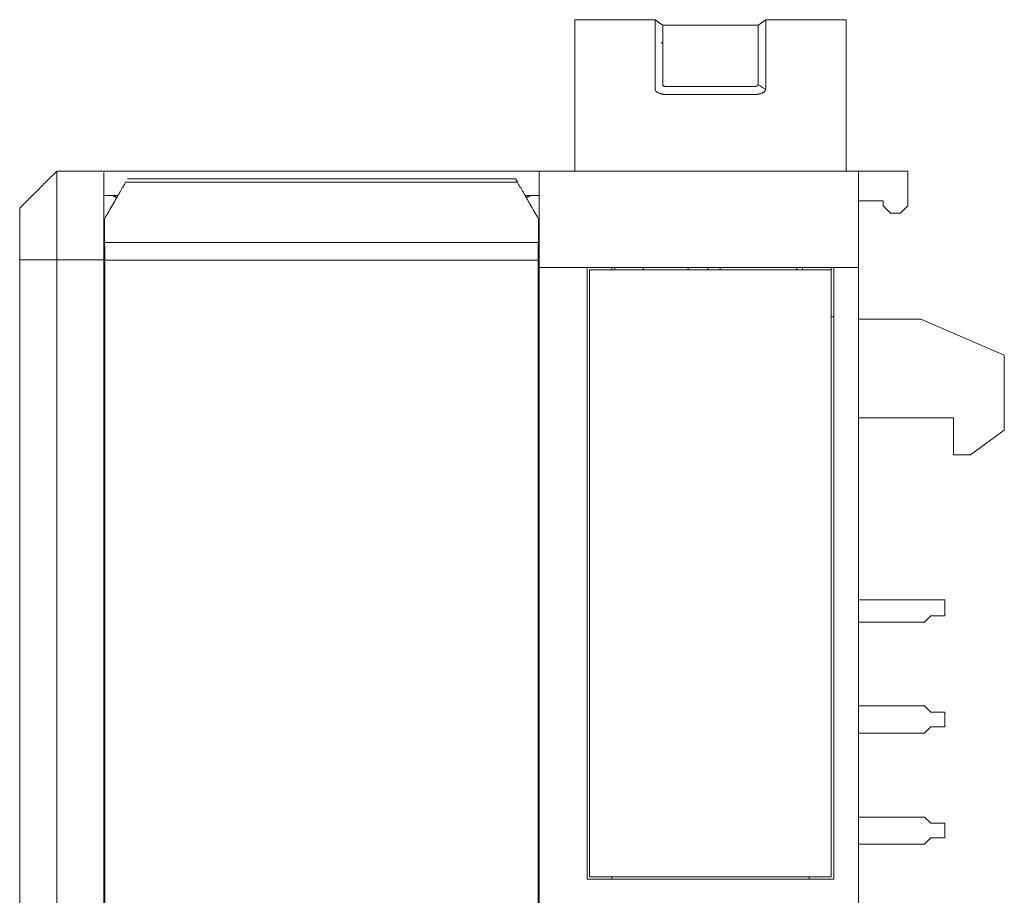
# Model space of a CAD drawing. Header units: millimetres. Extents: x 35 to 385, y -587 to 211.
# Tile 124 of 133: x 162 to 202, y -25 to 10. Entities that reach past the tile are written whole.
import ezdxf

# ---------------------------------------------------------------- set-up
doc = ezdxf.new("R2010")
doc.units = ezdxf.units.MM
doc.layers.add('1', color=7, linetype='Continuous', true_color=0xffffff)

msp = doc.modelspace()

# ---------------------------------------------------------------- linework, layer by layer
at = {"layer": '1', "color": 155, "linetype": 'Continuous', "lineweight": 18}
for p, q in [((187.427, 10.321), (184.168, 10.321)), ((191.601, 10.098), (187.735, 10.098)), ((195.168, 10.321), (191.909, 10.321)), ((184.168, 4.184), (184.168, 4.699)), ((195.168, 4.699), (195.168, 4.184)), ((165.084, 4.184), (182.72, 4.184)), ((197.668, 4.184), (195.67, 4.184)), ((197.668, 4.184), (197.668, 2.784)), ((181.762, 3.878), (166.043, 3.878)), ((181.844, 3.737), (181.762, 3.878)), ((165.311, 3.199), (165.084, 3.199)), ((165.651, 3.199), (165.084, 3.199)), ((182.154, 3.199), (182.72, 3.199)), ((182.72, 3.199), (182.493, 3.199)), ((165.642, 3.184), (165.433, 3.184)), ((182.371, 3.184), (182.168, 3.184)), ((196.668, 2.984), (195.668, 2.984)), ((196.668, 2.784), (196.668, 2.984)), ((196.968, 2.484), (196.668, 2.784)), ((197.368, 2.484), (196.968, 2.484)), ((197.668, 2.784), (197.368, 2.484)), ((165.095, 2.236), (165.095, 1.584)), ((165.095, 1.584), (165.095, -46.99)), ((161.668, -47.983), (161.668, 0.591)), ((163.168, 0.591), (163.168, -48.217)), ((165.115, -47.199), (165.115, 0.014)), ((182.69, -47.199), (182.69, 0.014)), ((182.71, 0.207), (182.71, -46.825)), ((182.72, 0.279), (182.72, -46.785)), ((184.668, -24.506), (184.668, 0.279)), ((194.668, 0.279), (184.668, 0.279)), ((184.768, 0.184), (184.768, -24.416)), ((184.768, 0.184), (194.568, 0.184)), ((185.668, 0.279), (185.668, 0.184)), ((185.798, 0.279), (185.798, 0.184)), ((186.938, 0.279), (186.938, 0.184)), ((188.768, 0.279), (188.768, 0.184)), ((189.568, 0.184), (189.568, 0.279)), ((190.068, 0.279), (190.068, 0.184)), ((193.168, 0.184), (193.168, 0.279)), ((193.398, 0.279), (193.398, 0.184)), ((194.568, 0.279), (194.568, 0.184)), ((194.568, -24.416), (194.568, 0.184)), ((194.668, 0.279), (194.668, -24.506)), ((195.668, -31.344), (195.668, 0.279)), ((194.568, -1.721), (194.668, -1.721)), ((198.192, -1.816), (195.668, -1.816)), ((201.582, -3.269), (198.192, -1.816)), ((201.582, -6.318), (201.582, -3.269)), ((195.668, -5.816), (199.518, -5.816)), ((199.518, -5.816), (199.518, -7.316)), ((200.208, -7.316), (201.582, -6.318)), ((199.518, -7.316), (200.208, -7.316)), ((195.668, -13.191), (199.168, -13.191)), ((199.168, -13.841), (199.168, -13.191)), ((198.347, -14.091), (198.597, -13.841)), ((199.168, -13.841), (198.597, -13.841)), ((195.668, -14.091), (198.347, -14.091)), ((198.347, -17.491), (195.668, -17.491)), ((198.597, -17.741), (198.347, -17.491)), ((198.597, -17.741), (199.168, -17.741)), ((199.168, -18.341), (199.168, -17.741)), ((198.347, -18.591), (198.597, -18.341)), ((199.168, -18.341), (198.597, -18.341)), ((195.668, -18.591), (198.347, -18.591)), ((198.347, -21.991), (195.668, -21.991)), ((198.597, -22.241), (198.347, -21.991)), ((198.597, -22.241), (199.168, -22.241)), ((199.168, -22.841), (199.168, -22.241)), ((195.668, -23.091), (198.347, -23.091)), ((198.347, -23.091), (198.597, -22.841)), ((199.168, -22.841), (198.597, -22.841)), ((184.768, -24.416), (194.568, -24.416)), ((185.668, -24.416), (185.668, -24.506)), ((193.668, -24.506), (193.668, -24.416))]:
    msp.add_line(p, q, dxfattribs=at)
at = {"layer": '1', "color": 155, "linetype": 'Continuous', "lineweight": 13}
for p, q in [((181.844, 3.737), (165.962, 3.737)), ((182.693, 1.301), (165.113, 1.301)), ((182.691, 0.584), (165.114, 0.584))]:
    msp.add_line(p, q, dxfattribs=at)
at = {"layer": '1', "color": 155, "linetype": 'Continuous', "lineweight": 18}
for centre, start, end in [((165.311, 2.699), 54.8831, 90), ((182.493, 2.699), 90, 124.9777)]:
    msp.add_arc(centre, 0.5, start, end, dxfattribs=at)
for centre, start_param, end_param in [((165.199, 1.936), 1.698216, 1.764149), ((182.606, 1.936), 4.519036, 4.584969), ((165.028, 0.014), 4.712389, 4.905742), ((182.777, 0.014), 1.377443, 1.570796)]:
    msp.add_ellipse(centre, major_axis=(0, 5), ratio=0.017455, start_param=start_param, end_param=end_param, dxfattribs=at)
for points, degree, knots in [([(184.168, 9.024), (184.168, 9.043), (184.168, 9.108), (184.168, 9.263), (184.168, 9.456), (184.168, 9.631), (184.168, 9.77), (184.168, 9.871), (184.168, 9.966), (184.168, 10.053), (184.168, 10.116), (184.168, 10.16), (184.168, 10.19), (184.168, 10.211), (184.168, 10.226), (184.168, 10.236), (184.168, 10.245), (184.168, 10.251), (184.168, 10.256), (184.168, 10.259), (184.168, 10.262), (184.168, 10.268), (184.168, 10.274), (184.168, 10.284), (184.168, 10.292), (184.168, 10.302), (184.168, 10.311), (184.168, 10.319), (184.168, 10.321), (184.168, 10.321), (184.168, 10.321)], 3, [0, 0, 0, 0, 0.065483, 0.130967, 0.19645, 0.261933, 0.294675, 0.327416, 0.360158, 0.3929, 0.425641, 0.442012, 0.458383, 0.474754, 0.482939, 0.491124, 0.49931, 0.507495, 0.511588, 0.515681, 0.519773, 0.523866, 0.570394, 0.616922, 0.66345, 0.709977, 0.803033, 0.896089, 0.989144, 1, 1, 1, 1]), ([(187.427, 9.024), (187.426, 9.03), (187.426, 9.037), (187.427, 9.05), (187.427, 9.054), (187.427, 9.064), (187.427, 9.069), (187.427, 9.087), (187.427, 9.1), (187.427, 9.129), (187.427, 9.146), (187.427, 9.183), (187.427, 9.203), (187.427, 9.248), (187.427, 9.273), (187.427, 9.313), (187.427, 9.327), (187.427, 9.356), (187.427, 9.37), (187.427, 9.416), (187.427, 9.448), (187.427, 9.5), (187.427, 9.517), (187.427, 9.553), (187.427, 9.589), (187.427, 9.626), (187.427, 9.654), (187.427, 9.664), (187.427, 9.682), (187.427, 9.692), (187.427, 9.738), (187.427, 9.775), (187.427, 9.82), (187.427, 9.829), (187.427, 9.846), (187.427, 9.855), (187.427, 9.88), (187.427, 9.897), (187.427, 9.929), (187.427, 9.944), (187.427, 9.974), (187.427, 9.989), (187.427, 10.016), (187.427, 10.029), (187.427, 10.055), (187.427, 10.067), (187.427, 10.101), (187.427, 10.121), (187.427, 10.157), (187.427, 10.172), (187.427, 10.193), (187.427, 10.2), (187.427, 10.212), (187.427, 10.217), (187.427, 10.227), (187.427, 10.232), (187.427, 10.24), (187.427, 10.244), (187.427, 10.25), (187.427, 10.253), (187.426, 10.257), (187.427, 10.258), (187.427, 10.261), (187.427, 10.262), (187.427, 10.265), (187.428, 10.266), (187.428, 10.27), (187.428, 10.271), (187.428, 10.276), (187.428, 10.28), (187.428, 10.285), (187.428, 10.288), (187.428, 10.296), (187.428, 10.301), (187.427, 10.315), (187.427, 10.321), (187.427, 10.321)], 3, [0, 0, 0, 0, 0.033975, 0.033975, 0.050962, 0.050962, 0.06795, 0.06795, 0.101925, 0.101925, 0.1359, 0.1359, 0.169875, 0.169875, 0.20385, 0.20385, 0.220837, 0.220837, 0.237825, 0.237825, 0.2718, 0.2718, 0.288787, 0.288787, 0.305775, 0.322762, 0.322762, 0.331256, 0.331256, 0.339749, 0.339749, 0.373724, 0.373724, 0.382218, 0.382218, 0.390712, 0.390712, 0.407699, 0.407699, 0.424687, 0.424687, 0.441674, 0.441674, 0.458662, 0.458662, 0.475649, 0.475649, 0.509624, 0.509624, 0.543599, 0.543599, 0.560587, 0.560587, 0.577574, 0.577574, 0.594562, 0.594562, 0.611549, 0.611549, 0.628536, 0.628536, 0.63703, 0.63703, 0.645524, 0.645524, 0.662511, 0.662511, 0.679499, 0.679499, 0.713474, 0.713474, 0.747449, 0.747449, 0.815399, 0.815399, 1, 1, 1, 1]), ([(187.735, 9.242), (187.735, 9.245), (187.735, 9.248), (187.735, 9.254), (187.735, 9.258), (187.735, 9.269), (187.735, 9.279), (187.735, 9.295), (187.735, 9.301), (187.735, 9.314), (187.735, 9.32), (187.735, 9.343), (187.735, 9.359), (187.735, 9.388), (187.735, 9.398), (187.735, 9.419), (187.735, 9.431), (187.735, 9.466), (187.735, 9.492), (187.735, 9.549), (187.735, 9.579), (187.735, 9.619), (187.735, 9.627), (187.735, 9.644), (187.735, 9.652), (187.735, 9.676), (187.735, 9.692), (187.735, 9.716), (187.735, 9.724), (187.735, 9.74), (187.735, 9.748), (187.735, 9.772), (187.736, 9.787), (187.735, 9.809), (187.735, 9.816), (187.735, 9.83), (187.735, 9.836), (187.735, 9.856), (187.735, 9.869), (187.735, 9.886), (187.735, 9.892), (187.735, 9.903), (187.735, 9.908), (187.735, 9.923), (187.735, 9.932), (187.735, 9.95), (187.735, 9.958), (187.735, 9.972), (187.735, 9.979), (187.735, 9.997), (187.735, 10.007), (187.735, 10.024), (187.735, 10.03), (187.735, 10.038), (187.735, 10.04), (187.735, 10.042), (187.735, 10.043), (187.736, 10.045), (187.736, 10.046), (187.736, 10.049), (187.736, 10.052), (187.736, 10.078), (187.735, 10.092), (187.735, 10.098), (187.735, 10.098), (187.735, 10.098)], 3, [0, 0, 0, 0, 0.019249, 0.019249, 0.038498, 0.038498, 0.076996, 0.076996, 0.096244, 0.096244, 0.115493, 0.115493, 0.153991, 0.153991, 0.17324, 0.17324, 0.192489, 0.192489, 0.230987, 0.230987, 0.269484, 0.269484, 0.279109, 0.279109, 0.288733, 0.288733, 0.307982, 0.307982, 0.317607, 0.317607, 0.327231, 0.327231, 0.34648, 0.34648, 0.356104, 0.356104, 0.365729, 0.365729, 0.384978, 0.384978, 0.394602, 0.394602, 0.404226, 0.404226, 0.423475, 0.423475, 0.442724, 0.442724, 0.461973, 0.461973, 0.500471, 0.500471, 0.538969, 0.538969, 0.558218, 0.558218, 0.567842, 0.567842, 0.577466, 0.577466, 0.615964, 0.615964, 0.923946, 0.923946, 1, 1, 1, 1]), ([(191.601, 9.242), (191.601, 9.247), (191.601, 9.252), (191.601, 9.264), (191.601, 9.271), (191.601, 9.286), (191.601, 9.295), (191.601, 9.316), (191.601, 9.328), (191.601, 9.354), (191.601, 9.368), (191.601, 9.392), (191.601, 9.401), (191.601, 9.419), (191.601, 9.428), (191.601, 9.457), (191.601, 9.477), (191.601, 9.511), (191.601, 9.522), (191.601, 9.546), (191.601, 9.559), (191.601, 9.584), (191.601, 9.596), (191.601, 9.616), (191.601, 9.623), (191.601, 9.636), (191.601, 9.643), (191.601, 9.663), (191.601, 9.676), (191.601, 9.703), (191.601, 9.716), (191.601, 9.756), (191.601, 9.781), (191.601, 9.816), (191.601, 9.828), (191.601, 9.85), (191.601, 9.86), (191.601, 9.88), (191.601, 9.89), (191.601, 9.907), (191.601, 9.916), (191.601, 9.939), (191.601, 9.953), (191.601, 9.971), (191.601, 9.977), (191.601, 9.987), (191.601, 9.992), (191.601, 10.005), (191.601, 10.013), (191.601, 10.025), (191.601, 10.03), (191.601, 10.037), (191.601, 10.039), (191.601, 10.041), (191.601, 10.042), (191.601, 10.043), (191.601, 10.044), (191.6, 10.047), (191.6, 10.049), (191.6, 10.054), (191.6, 10.056), (191.601, 10.068), (191.601, 10.075), (191.601, 10.087), (191.601, 10.091), (191.601, 10.097), (191.601, 10.098), (191.601, 10.098)], 3, [0, 0, 0, 0, 0.031561, 0.031561, 0.063123, 0.063123, 0.094684, 0.094684, 0.126246, 0.126246, 0.157807, 0.157807, 0.173588, 0.173588, 0.189368, 0.189368, 0.22093, 0.22093, 0.236711, 0.236711, 0.252491, 0.252491, 0.268272, 0.268272, 0.276162, 0.276162, 0.284053, 0.284053, 0.299833, 0.299833, 0.315614, 0.315614, 0.347175, 0.347175, 0.362956, 0.362956, 0.378737, 0.378737, 0.394518, 0.394518, 0.410298, 0.410298, 0.44186, 0.44186, 0.45764, 0.45764, 0.473421, 0.473421, 0.504982, 0.504982, 0.536544, 0.536544, 0.552325, 0.552325, 0.560215, 0.560215, 0.568105, 0.568105, 0.599667, 0.599667, 0.631228, 0.631228, 0.757474, 0.757474, 0.883719, 0.883719, 1, 1, 1, 1]), ([(191.909, 9.024), (191.91, 9.029), (191.91, 9.035), (191.909, 9.045), (191.909, 9.048), (191.909, 9.056), (191.909, 9.06), (191.909, 9.074), (191.909, 9.083), (191.909, 9.106), (191.909, 9.118), (191.909, 9.138), (191.909, 9.145), (191.909, 9.16), (191.909, 9.168), (191.909, 9.193), (191.909, 9.211), (191.909, 9.249), (191.909, 9.269), (191.909, 9.303), (191.909, 9.314), (191.909, 9.338), (191.909, 9.35), (191.909, 9.387), (191.909, 9.414), (191.909, 9.455), (191.909, 9.47), (191.909, 9.499), (191.909, 9.513), (191.909, 9.558), (191.909, 9.589), (191.909, 9.636), (191.909, 9.652), (191.909, 9.683), (191.909, 9.714), (191.909, 9.745), (191.909, 9.776), (191.909, 9.792), (191.909, 9.837), (191.909, 9.866), (191.909, 9.908), (191.909, 9.921), (191.909, 9.947), (191.909, 9.96), (191.909, 9.997), (191.909, 10.02), (191.909, 10.052), (191.909, 10.062), (191.909, 10.082), (191.909, 10.091), (191.909, 10.117), (191.909, 10.133), (191.909, 10.162), (191.909, 10.175), (191.909, 10.193), (191.909, 10.198), (191.909, 10.208), (191.909, 10.213), (191.909, 10.227), (191.909, 10.234), (191.909, 10.247), (191.91, 10.252), (191.91, 10.258), (191.91, 10.259), (191.91, 10.261), (191.91, 10.262), (191.909, 10.263), (191.909, 10.264), (191.909, 10.266), (191.909, 10.266), (191.908, 10.27), (191.908, 10.273), (191.908, 10.281), (191.908, 10.286), (191.908, 10.295), (191.909, 10.299), (191.909, 10.31), (191.909, 10.315), (191.909, 10.32), (191.909, 10.321), (191.909, 10.321)], 3, [0, 0, 0, 0, 0.028722, 0.028722, 0.043084, 0.043084, 0.057445, 0.057445, 0.086167, 0.086167, 0.11489, 0.11489, 0.129251, 0.129251, 0.143612, 0.143612, 0.172335, 0.172335, 0.201057, 0.201057, 0.215419, 0.215419, 0.22978, 0.22978, 0.258502, 0.258502, 0.272864, 0.272864, 0.287225, 0.287225, 0.315947, 0.315947, 0.330309, 0.330309, 0.34467, 0.359031, 0.359031, 0.373392, 0.373392, 0.402115, 0.402115, 0.416476, 0.416476, 0.430837, 0.430837, 0.45956, 0.45956, 0.473921, 0.473921, 0.488282, 0.488282, 0.517005, 0.517005, 0.545727, 0.545727, 0.560088, 0.560088, 0.57445, 0.57445, 0.603172, 0.603172, 0.631895, 0.631895, 0.639075, 0.639075, 0.646256, 0.646256, 0.653436, 0.653436, 0.660617, 0.660617, 0.68934, 0.68934, 0.746784, 0.746784, 0.804229, 0.804229, 0.919119, 0.919119, 1, 1, 1, 1]), ([(195.168, 10.321), (195.168, 10.321), (195.168, 10.321), (195.168, 10.319), (195.168, 10.311), (195.168, 10.302), (195.168, 10.292), (195.168, 10.284), (195.168, 10.274), (195.168, 10.268), (195.168, 10.262), (195.168, 10.259), (195.168, 10.256), (195.168, 10.251), (195.168, 10.245), (195.168, 10.236), (195.168, 10.226), (195.168, 10.211), (195.168, 10.19), (195.168, 10.16), (195.168, 10.116), (195.168, 10.053), (195.168, 9.966), (195.168, 9.871), (195.168, 9.77), (195.168, 9.631), (195.168, 9.456), (195.168, 9.263), (195.168, 9.108), (195.168, 9.043), (195.168, 9.024)], 3, [0, 0, 0, 0, 0.011116, 0.104148, 0.197179, 0.29021, 0.336725, 0.383241, 0.429757, 0.476272, 0.480364, 0.484455, 0.488547, 0.492639, 0.500822, 0.509005, 0.517188, 0.525372, 0.541738, 0.558105, 0.574471, 0.607204, 0.639937, 0.67267, 0.705403, 0.738136, 0.803602, 0.869068, 0.934534, 1, 1, 1, 1]), ([(187.735, 9.242), (187.736, 9.239), (187.736, 9.235), (187.736, 9.228), (187.736, 9.224), (187.736, 9.213), (187.736, 9.19), (187.736, 9.149), (187.735, 9.113), (187.735, 9.075), (187.735, 9.055), (187.735, 8.952), (187.735, 8.856), (187.735, 8.686), (187.735, 8.625), (187.735, 8.526), (187.735, 8.492), (187.735, 8.422), (187.735, 8.386), (187.735, 8.311), (187.735, 8.272), (187.735, 8.192), (187.735, 8.151), (187.735, 8.024), (187.736, 7.935), (187.735, 7.817), (187.735, 7.793), (187.735, 7.757), (187.735, 7.745), (187.734, 7.72), (187.734, 7.708), (187.735, 7.692), (187.735, 7.689), (187.736, 7.683), (187.736, 7.68), (187.738, 7.674), (187.739, 7.671), (187.742, 7.665), (187.745, 7.662), (187.753, 7.654), (187.759, 7.648), (187.77, 7.641), (187.774, 7.639), (187.783, 7.635), (187.788, 7.633), (187.802, 7.628), (187.812, 7.625), (187.833, 7.62), (187.844, 7.619), (187.86, 7.617), (187.866, 7.616), (187.877, 7.616), (187.883, 7.616), (187.899, 7.616), (187.911, 7.616), (187.944, 7.616), (187.966, 7.616), (188.011, 7.616), (188.078, 7.616), (188.234, 7.616), (188.725, 7.616), (189.527, 7.616), (190.419, 7.616), (190.955, 7.616), (191.222, 7.616), (191.311, 7.616), (191.412, 7.616), (191.423, 7.616), (191.44, 7.616), (191.445, 7.616), (191.456, 7.616), (191.462, 7.616), (191.473, 7.617), (191.478, 7.617), (191.489, 7.618), (191.495, 7.619), (191.511, 7.622), (191.521, 7.624), (191.536, 7.629), (191.54, 7.63), (191.55, 7.634), (191.554, 7.636), (191.563, 7.64), (191.567, 7.642), (191.574, 7.646), (191.577, 7.649), (191.584, 7.654), (191.587, 7.657), (191.592, 7.662), (191.594, 7.665), (191.599, 7.674), (191.6, 7.68), (191.601, 7.686)], 3, [0, 0, 0, 0, 0.007813, 0.007813, 0.015625, 0.015625, 0.03125, 0.0625, 0.09375, 0.09375, 0.125, 0.125, 0.25, 0.25, 0.3125, 0.3125, 0.34375, 0.34375, 0.375, 0.375, 0.40625, 0.40625, 0.4375, 0.4375, 0.5, 0.5, 0.515625, 0.515625, 0.523438, 0.523438, 0.53125, 0.53125, 0.533203, 0.533203, 0.535156, 0.535156, 0.537109, 0.537109, 0.539063, 0.539063, 0.542969, 0.542969, 0.544922, 0.544922, 0.546875, 0.546875, 0.550781, 0.550781, 0.554688, 0.554688, 0.556641, 0.556641, 0.558594, 0.558594, 0.5625, 0.5625, 0.570313, 0.570313, 0.578125, 0.59375, 0.625, 0.75, 0.875, 0.9375, 0.9375, 0.96875, 0.96875, 0.972656, 0.972656, 0.974609, 0.974609, 0.976562, 0.976562, 0.978516, 0.978516, 0.980469, 0.980469, 0.984375, 0.984375, 0.986328, 0.986328, 0.988281, 0.988281, 0.990234, 0.990234, 0.992187, 0.992187, 0.994141, 0.994141, 0.996094, 0.996094, 1, 1, 1, 1]), ([(191.601, 9.242), (191.6, 9.239), (191.6, 9.235), (191.6, 9.227), (191.6, 9.223), (191.6, 9.211), (191.6, 9.186), (191.601, 9.16), (191.601, 9.104), (191.601, 9.063), (191.601, 8.973), (191.601, 8.924), (191.601, 8.817), (191.601, 8.759), (191.601, 8.665), (191.601, 8.632), (191.601, 8.564), (191.601, 8.528), (191.601, 8.419), (191.601, 8.34), (191.601, 8.214), (191.601, 8.171), (191.601, 8.081), (191.601, 8.035), (191.601, 7.94), (191.601, 7.891), (191.601, 7.816), (191.601, 7.79), (191.601, 7.751), (191.602, 7.738), (191.602, 7.719), (191.602, 7.712), (191.602, 7.699), (191.601, 7.692), (191.601, 7.686)], 3, [0, 0, 0, 0, 0.015625, 0.015625, 0.03125, 0.03125, 0.0625, 0.125, 0.125, 0.25, 0.25, 0.375, 0.375, 0.5, 0.5, 0.5625, 0.5625, 0.625, 0.625, 0.75, 0.75, 0.8125, 0.8125, 0.875, 0.875, 0.9375, 0.9375, 0.96875, 0.96875, 0.984375, 0.984375, 0.992187, 0.992187, 1, 1, 1, 1]), ([(184.168, 4.699), (184.168, 4.998), (184.168, 5.287), (184.168, 5.843), (184.168, 6.11), (184.168, 6.426), (184.168, 6.488), (184.168, 6.611), (184.168, 6.791), (184.168, 7.074), (184.168, 7.283), (184.168, 7.483), (184.168, 7.578), (184.168, 7.76), (184.168, 7.846), (184.168, 7.948), (184.168, 7.968), (184.168, 8.008), (184.168, 8.028), (184.168, 8.086), (184.168, 8.274), (184.168, 8.431), (184.168, 8.65), (184.168, 8.743), (184.168, 8.902), (184.168, 8.969), (184.168, 9.024)], 3, [0, 0, 0, 0, 0.125, 0.125, 0.25, 0.25, 0.28125, 0.28125, 0.3125, 0.375, 0.4375, 0.4375, 0.5, 0.5, 0.5625, 0.5625, 0.578125, 0.578125, 0.59375, 0.59375, 0.625, 0.75, 0.75, 0.875, 0.875, 1, 1, 1, 1]), ([(191.909, 7.503), (191.907, 7.489), (191.903, 7.476), (191.895, 7.456), (191.891, 7.449), (191.883, 7.436), (191.878, 7.429), (191.867, 7.417), (191.861, 7.41), (191.847, 7.399), (191.839, 7.393), (191.823, 7.382), (191.814, 7.377), (191.796, 7.367), (191.787, 7.363), (191.768, 7.353), (191.758, 7.349), (191.737, 7.341), (191.727, 7.337), (191.694, 7.326), (191.672, 7.32), (191.637, 7.312), (191.625, 7.31), (191.602, 7.306), (191.59, 7.304), (191.565, 7.3), (191.553, 7.299), (191.529, 7.297), (191.517, 7.296), (191.48, 7.294), (191.456, 7.293), (191.407, 7.293), (191.383, 7.293), (191.309, 7.293), (191.163, 7.293), (190.625, 7.293), (189.745, 7.293), (188.963, 7.293), (188.377, 7.293), (188.181, 7.293), (187.962, 7.293), (187.937, 7.293), (187.888, 7.293), (187.864, 7.294), (187.828, 7.295), (187.815, 7.296), (187.791, 7.298), (187.779, 7.299), (187.755, 7.302), (187.744, 7.304), (187.72, 7.308), (187.708, 7.311), (187.685, 7.316), (187.673, 7.318), (187.65, 7.324), (187.639, 7.327), (187.607, 7.338), (187.586, 7.346), (187.557, 7.359), (187.548, 7.363), (187.53, 7.373), (187.521, 7.378), (187.496, 7.394), (187.481, 7.405), (187.466, 7.42), (187.463, 7.423), (187.458, 7.43), (187.455, 7.433), (187.449, 7.443), (187.445, 7.449), (187.435, 7.469), (187.431, 7.483), (187.426, 7.51), (187.424, 7.523), (187.424, 7.543), (187.424, 7.55), (187.424, 7.563), (187.424, 7.569), (187.426, 7.628), (187.427, 7.679), (187.427, 7.778), (187.427, 7.826), (187.426, 7.919), (187.426, 7.964), (187.426, 8.051), (187.426, 8.094), (187.427, 8.175), (187.427, 8.214), (187.427, 8.291), (187.427, 8.327), (187.427, 8.38), (187.427, 8.398), (187.427, 8.432), (187.427, 8.448), (187.427, 8.53), (187.427, 8.59), (187.427, 8.7), (187.427, 8.75), (187.427, 8.842), (187.427, 8.883), (187.427, 8.94), (187.428, 8.967), (187.428, 8.992), (187.428, 9.008), (187.428, 9.016), (187.427, 9.024)], 3, [0, 0, 0, 0, 0.007813, 0.007813, 0.011719, 0.011719, 0.015625, 0.015625, 0.019531, 0.019531, 0.023438, 0.023438, 0.027344, 0.027344, 0.03125, 0.03125, 0.035156, 0.035156, 0.039063, 0.039063, 0.046875, 0.046875, 0.050781, 0.050781, 0.054688, 0.054688, 0.058594, 0.058594, 0.0625, 0.0625, 0.070313, 0.070313, 0.078125, 0.078125, 0.09375, 0.125, 0.25, 0.375, 0.375, 0.4375, 0.4375, 0.445313, 0.445313, 0.453125, 0.453125, 0.457031, 0.457031, 0.460938, 0.460938, 0.464844, 0.464844, 0.46875, 0.46875, 0.472656, 0.472656, 0.476563, 0.476563, 0.484375, 0.484375, 0.488281, 0.488281, 0.492188, 0.492188, 0.5, 0.5, 0.501953, 0.501953, 0.503906, 0.503906, 0.507813, 0.507813, 0.515625, 0.515625, 0.523438, 0.523438, 0.527344, 0.527344, 0.53125, 0.53125, 0.5625, 0.5625, 0.59375, 0.59375, 0.625, 0.625, 0.65625, 0.65625, 0.6875, 0.6875, 0.71875, 0.71875, 0.734375, 0.734375, 0.75, 0.75, 0.8125, 0.8125, 0.875, 0.875, 0.9375, 0.9375, 0.96875, 0.984375, 0.984375, 1, 1, 1, 1]), ([(191.909, 9.024), (191.908, 9.016), (191.908, 9.009), (191.908, 8.993), (191.909, 8.969), (191.909, 8.926), (191.909, 8.888), (191.909, 8.848), (191.909, 8.827), (191.909, 8.761), (191.909, 8.713), (191.909, 8.608), (191.909, 8.552), (191.909, 8.459), (191.909, 8.427), (191.909, 8.361), (191.909, 8.326), (191.909, 8.255), (191.91, 8.217), (191.91, 8.141), (191.91, 8.101), (191.91, 8.019), (191.91, 7.977), (191.91, 7.889), (191.909, 7.844), (191.909, 7.751), (191.909, 7.704), (191.91, 7.63), (191.911, 7.599), (191.912, 7.567), (191.912, 7.554), (191.912, 7.548), (191.912, 7.535), (191.912, 7.529), (191.911, 7.516), (191.91, 7.509), (191.909, 7.503)], 3, [0, 0, 0, 0, 0.03125, 0.03125, 0.0625, 0.125, 0.1875, 0.1875, 0.25, 0.25, 0.375, 0.375, 0.5, 0.5, 0.5625, 0.5625, 0.625, 0.625, 0.6875, 0.6875, 0.75, 0.75, 0.8125, 0.8125, 0.875, 0.875, 0.9375, 0.9375, 0.96875, 0.976562, 0.976562, 0.984375, 0.984375, 0.992187, 0.992187, 1, 1, 1, 1]), ([(195.168, 9.024), (195.168, 8.969), (195.168, 8.902), (195.168, 8.744), (195.168, 8.651), (195.168, 8.435), (195.168, 8.311), (195.168, 8.026), (195.168, 7.865), (195.168, 7.636), (195.168, 7.589), (195.168, 7.493), (195.168, 7.444), (195.168, 7.293), (195.168, 7.187), (195.168, 6.858), (195.168, 6.621), (195.168, 6.304), (195.168, 6.24), (195.168, 6.109), (195.168, 5.912), (195.168, 5.707), (195.168, 5.289), (195.168, 4.998), (195.168, 4.699)], 3, [0, 0, 0, 0, 0.125, 0.125, 0.25, 0.25, 0.375, 0.375, 0.5, 0.5, 0.53125, 0.53125, 0.5625, 0.5625, 0.625, 0.625, 0.75, 0.75, 0.78125, 0.78125, 0.8125, 0.875, 0.875, 1, 1, 1, 1]), ([(163.168, 4.184), (163.168, 4.181), (163.168, 4.161), (163.168, 4.078), (163.168, 3.907), (163.168, 3.669), (163.168, 3.253), (163.168, 2.7), (163.168, 2.205), (163.168, 1.685), (163.168, 1.14), (163.168, 0.728), (163.168, 0.591)], 3, [0, 0, 0, 0, 0.06983, 0.212914, 0.284456, 0.355998, 0.499081, 0.642165, 0.713707, 0.785249, 0.928332, 1, 1, 1, 1]), ([(165.084, 0.589), (165.084, 0.727), (165.084, 1.139), (165.084, 1.685), (165.084, 2.205), (165.084, 2.7), (165.084, 3.253), (165.084, 3.669), (165.084, 3.907), (165.084, 4.048), (165.084, 4.108), (165.084, 4.132)], 3, [0, 0, 0, 0, 0.081793, 0.244202, 0.325407, 0.406612, 0.569021, 0.73143, 0.812635, 0.89384, 1, 1, 1, 1]), ([(182.72, 4.184), (182.72, 4.181), (182.72, 4.161), (182.72, 4.078), (182.72, 3.907), (182.72, 3.669), (182.72, 3.253), (182.72, 2.7), (182.72, 2.205), (182.72, 1.685), (182.72, 1.139), (182.72, 0.623), (182.72, 0.383), (182.72, 0.279)], 3, [0, 0, 0, 0, 0.065483, 0.201289, 0.269192, 0.337094, 0.4729, 0.608706, 0.676608, 0.744511, 0.880317, 0.948711, 1, 1, 1, 1]), ([(195.668, 0.279), (195.668, 0.383), (195.668, 0.623), (195.668, 1.139), (195.668, 1.685), (195.668, 2.205), (195.668, 2.7), (195.668, 3.253), (195.668, 3.669), (195.668, 3.907), (195.668, 4.078), (195.668, 4.161), (195.668, 4.181), (195.668, 4.184)], 3, [0, 0, 0, 0, 0.051248, 0.119588, 0.255286, 0.323135, 0.390984, 0.526681, 0.662379, 0.730228, 0.798077, 0.933774, 1, 1, 1, 1]), ([(165.735, 3.344), (165.756, 3.382), (165.777, 3.418), (165.808, 3.472), (165.818, 3.489), (165.838, 3.523), (165.848, 3.54), (165.895, 3.623), (165.93, 3.683), (165.962, 3.737)], 3, [0, 0, 0, 0, 0.25, 0.25, 0.375, 0.375, 0.5, 0.5, 1, 1, 1, 1]), ([(181.844, 3.737), (181.875, 3.683), (181.91, 3.622), (181.958, 3.54), (181.967, 3.523), (181.987, 3.489), (182.017, 3.436), (182.049, 3.382), (182.071, 3.344)], 3, [0, 0, 0, 0, 0.5, 0.5, 0.625, 0.625, 0.75, 1, 1, 1, 1]), ([(165.108, 2.259), (165.167, 2.361), (165.224, 2.46), (165.335, 2.652), (165.389, 2.746), (165.494, 2.928), (165.545, 3.016), (165.607, 3.123), (165.619, 3.144), (165.643, 3.185), (165.678, 3.247), (165.713, 3.306), (165.735, 3.344)], 3, [0, 0, 0, 0, 0.25, 0.25, 0.5, 0.5, 0.75, 0.75, 0.8125, 0.8125, 0.875, 1, 1, 1, 1]), ([(182.071, 3.344), (182.093, 3.306), (182.115, 3.267), (182.162, 3.185), (182.21, 3.102), (182.261, 3.015), (182.299, 2.949), (182.312, 2.926), (182.338, 2.881), (182.351, 2.858), (182.417, 2.743), (182.472, 2.649), (182.583, 2.457), (182.639, 2.359), (182.697, 2.259)], 3, [0, 0, 0, 0, 0.125, 0.125, 0.25, 0.375, 0.375, 0.4375, 0.4375, 0.5, 0.5, 0.75, 0.75, 1, 1, 1, 1]), ([(161.668, 0.591), (161.668, 1.094), (161.668, 1.435), (161.668, 1.876), (161.668, 2.458), (161.668, 2.579), (161.668, 2.671), (161.668, 2.684)], 2, [0, 0, 0, 0.25, 0.25, 0.5, 0.75, 0.75, 1, 1, 1]), ([(165.108, 2.259), (165.109, 2.107), (165.11, 1.95), (165.111, 1.749), (165.111, 1.709), (165.112, 1.628), (165.112, 1.587), (165.112, 1.465), (165.112, 1.383), (165.113, 1.301)], 3, [0, 0, 0, 0, 0.5, 0.5, 0.625, 0.625, 0.75, 0.75, 1, 1, 1, 1]), ([(182.693, 1.301), (182.693, 1.466), (182.694, 1.629), (182.695, 1.949), (182.696, 2.106), (182.697, 2.259)], 3, [0, 0, 0, 0, 0.5, 0.5, 1, 1, 1, 1]), ([(163.168, 0.591), (163.168, 0.591), (163.807, 0.59), (164.446, 0.59), (165.084, 0.589)], 3, [0, 0, 0, 0, 0.000267, 1, 1, 1, 1])]:
    msp.add_open_spline(points, degree=degree, knots=knots, dxfattribs=at)
for points, degree in [([(187.744, 10.092), (187.583, 10.208), (187.421, 10.325)], 2), ([(191.915, 10.325), (191.754, 10.208), (191.593, 10.092)], 2), ([(187.676, 9.397), (187.696, 9.384), (187.715, 9.371), (187.735, 9.358)], 3), ([(191.593, 7.706), (191.619, 7.675)], 1), ([(191.601, 7.686), (191.704, 7.625), (191.806, 7.564), (191.909, 7.503)], 3), ([(161.668, 2.684), (163.168, 4.184)], 1), ([(163.168, 4.184), (165.083, 4.184)], 1), ([(182.721, 4.184), (195.668, 4.184)], 1), ([(161.668, 0.591), (162.168, 0.591), (162.668, 0.591), (163.168, 0.591)], 3), ([(165.084, 0.589), (165.084, -46.785)], 1), ([(184.668, 0.279), (182.72, 0.279)], 1), ([(195.668, 0.279), (194.668, 0.279)], 1), ([(184.668, -24.506), (194.668, -24.506)], 1)]:
    msp.add_open_spline(points, degree=degree, dxfattribs=at)

doc.saveas('drawing.dxf')
